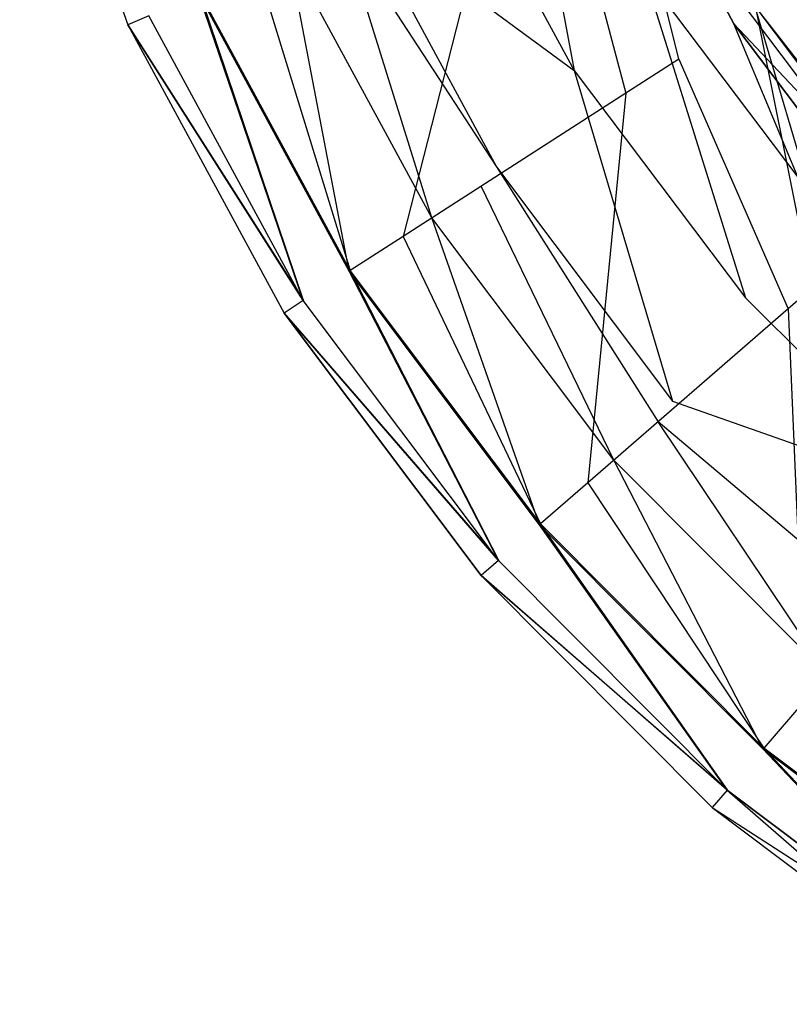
# Model space of a CAD drawing. Extents: x 0 to 0.37, y -0.56 to 0.
# Tile 1 of 25: x 0.008 to 0.07, y -0.531 to -0.451. Entities that reach past the tile are written whole.
import ezdxf

# ---------------------------------------------------------------- set-up
doc = ezdxf.new("R2010")
doc.units = 0
doc.layers.add('L0_WC_N_567610__0___REPLACEMTFO', color=7, linetype='CONTINUOUS')

msp = doc.modelspace()

# ---------------------------------------------------------------- linework, layer by layer
at = {"layer": 'L0_WC_N_567610__0___REPLACEMTFO', "color": 8}
for points, invisible_edges in [([(0.071262, -0.470463, 0.355781), (0.059459, -0.411724, 0.30968), (0.036403, -0.411724, 0.355781), (0.071262, -0.470463, 0.355781)], 14), ([(0.059459, -0.411724, 0.30968), (0.071262, -0.470463, 0.355781), (0.08891, -0.470463, 0.320497), (0.059459, -0.411724, 0.30968)], 13), ([(0.08891, -0.470463, 0.320497), (0.08891, -0.411724, 0.270597), (0.059459, -0.411724, 0.30968), (0.08891, -0.470463, 0.320497)], 14), ([(0.016583, -0.451881, 0.360648), (0.007843, -0.427059, 0.35585), (0.016583, -0.451881, 0.355748), (0.016583, -0.451881, 0.360648)], 13), ([(0.007843, -0.427059, 0.35585), (0.016583, -0.451881, 0.360648), (0.007843, -0.427059, 0.36075), (0.007843, -0.427059, 0.35585)], 14), ([(0.007843, -0.427059, 0.35585), (0.018259, -0.451131, 0.351348), (0.016583, -0.451881, 0.355748), (0.007843, -0.427059, 0.35585)], 13), ([(0.016583, -0.451881, 0.389154), (0.007843, -0.427059, 0.36075), (0.016583, -0.451881, 0.360648), (0.016583, -0.451881, 0.389154)], 13), ([(0.007843, -0.427059, 0.36075), (0.016583, -0.451881, 0.389154), (0.007843, -0.427059, 0.389256), (0.007843, -0.427059, 0.36075)], 14), ([(0.018288, -0.451129, 0.398048), (0.007843, -0.427059, 0.393683), (0.016583, -0.451881, 0.393581), (0.018288, -0.451129, 0.398048)], 13), ([(0.016583, -0.451881, 0.393581), (0.007843, -0.427059, 0.389256), (0.016583, -0.451881, 0.389154), (0.016583, -0.451881, 0.393581)], 13), ([(0.007843, -0.427059, 0.389256), (0.016583, -0.451881, 0.393581), (0.007843, -0.427059, 0.393683), (0.007843, -0.427059, 0.389256)], 14), ([(0.047361, -0.427571, 0.301485), (0.052586, -0.45555, 0.322173), (0.041534, -0.435108, 0.322769), (0.047361, -0.427571, 0.301485)], 14), ([(0.047361, -0.427571, 0.301485), (0.058206, -0.447683, 0.300382), (0.052586, -0.45555, 0.322173), (0.047361, -0.427571, 0.301485)], 14), ([(0.070052, -0.430793, 0.262664), (0.076863, -0.456601, 0.278893), (0.063967, -0.439493, 0.280361), (0.070052, -0.430793, 0.262664)], 14), ([(0.041534, -0.435108, 0.322769), (0.052586, -0.45555, 0.322173), (0.035133, -0.442687, 0.345072), (0.041534, -0.435108, 0.322769)], 14), ([(0.061032, -0.454633, 0.400031), (0.056025, -0.434352, 0.397728), (0.051188, -0.436494, 0.400031), (0.061032, -0.454633, 0.400031)], 14), ([(0.067334, -0.450581, 0.392352), (0.056025, -0.434352, 0.397728), (0.065485, -0.451778, 0.397633), (0.067334, -0.450581, 0.392352)], 13), ([(0.065485, -0.451778, 0.397633), (0.056025, -0.434352, 0.397728), (0.061032, -0.454633, 0.400031), (0.065485, -0.451778, 0.397633)], 14), ([(0.056769, -0.457374, 0.400031), (0.051188, -0.436494, 0.400031), (0.046555, -0.438555, 0.400031), (0.056769, -0.457374, 0.400031)], 13), ([(0.051188, -0.436494, 0.400031), (0.056769, -0.457374, 0.400031), (0.061032, -0.454633, 0.400031), (0.051188, -0.436494, 0.400031)], 14), ([(0.038781, -0.468941, 0.400031), (0.046555, -0.438555, 0.400031), (0.027006, -0.447247, 0.400031), (0.038781, -0.468941, 0.400031)], 13), ([(0.046555, -0.438555, 0.400031), (0.038781, -0.468941, 0.400031), (0.056769, -0.457374, 0.400031), (0.046555, -0.438555, 0.400031)], 14), ([(0.063967, -0.439493, 0.280361), (0.071635, -0.465462, 0.299368), (0.058206, -0.447683, 0.300382), (0.063967, -0.439493, 0.280361)], 14), ([(0.063967, -0.439493, 0.280361), (0.076863, -0.456601, 0.278893), (0.071635, -0.465462, 0.299368), (0.063967, -0.439493, 0.280361)], 14), ([(0.035133, -0.442687, 0.345072), (0.046332, -0.463333, 0.344887), (0.033853, -0.444202, 0.349533), (0.035133, -0.442687, 0.345072)], 14), ([(0.035133, -0.442687, 0.345072), (0.052586, -0.45555, 0.322173), (0.046332, -0.463333, 0.344887), (0.035133, -0.442687, 0.345072)], 14), ([(0.033853, -0.444202, 0.349533), (0.041107, -0.467445, 0.349426), (0.029536, -0.446122, 0.349531), (0.033853, -0.444202, 0.349533)], 13), ([(0.033853, -0.444202, 0.349533), (0.046332, -0.463333, 0.344887), (0.045081, -0.46489, 0.349429), (0.033853, -0.444202, 0.349533)], 14), ([(0.041107, -0.467445, 0.349426), (0.033853, -0.444202, 0.349533), (0.045081, -0.46489, 0.349429), (0.041107, -0.467445, 0.349426)], 14), ([(0.029536, -0.446122, 0.349531), (0.034438, -0.471733, 0.34942), (0.022287, -0.449345, 0.349528), (0.029536, -0.446122, 0.349531)], 13), ([(0.034438, -0.471733, 0.34942), (0.029536, -0.446122, 0.349531), (0.041107, -0.467445, 0.349426), (0.034438, -0.471733, 0.34942)], 14), ([(0.07126, -0.445556, 0.346106), (0.077442, -0.465123, 0.340021), (0.065512, -0.449246, 0.339658), (0.07126, -0.445556, 0.346106)], 13), ([(0.071009, -0.445877, 0.349064), (0.067556, -0.450297, 0.389741), (0.079521, -0.466219, 0.389685), (0.071009, -0.445877, 0.349064)], 14), ([(0.034517, -0.471682, 0.400031), (0.027006, -0.447247, 0.400031), (0.022373, -0.449307, 0.400031), (0.034517, -0.471682, 0.400031)], 13), ([(0.027006, -0.447247, 0.400031), (0.034517, -0.471682, 0.400031), (0.038781, -0.468941, 0.400031), (0.027006, -0.447247, 0.400031)], 14), ([(0.058206, -0.447683, 0.300382), (0.066421, -0.473893, 0.321619), (0.052586, -0.45555, 0.322173), (0.058206, -0.447683, 0.300382)], 14), ([(0.058206, -0.447683, 0.300382), (0.071635, -0.465462, 0.299368), (0.066421, -0.473893, 0.321619), (0.058206, -0.447683, 0.300382)], 14), ([(0.022287, -0.449345, 0.349528), (0.03073, -0.474112, 0.351239), (0.018259, -0.451131, 0.351348), (0.022287, -0.449345, 0.349528)], 13), ([(0.030758, -0.474106, 0.397938), (0.022373, -0.449307, 0.400031), (0.018288, -0.451129, 0.398048), (0.030758, -0.474106, 0.397938)], 14), ([(0.03073, -0.474112, 0.351239), (0.022287, -0.449345, 0.349528), (0.034438, -0.471733, 0.34942), (0.03073, -0.474112, 0.351239)], 14), ([(0.034517, -0.471682, 0.400031), (0.022373, -0.449307, 0.400031), (0.030758, -0.474106, 0.397938), (0.034517, -0.471682, 0.400031)], 14), ([(0.065485, -0.451778, 0.397633), (0.079336, -0.466552, 0.392271), (0.067334, -0.450581, 0.392352), (0.065485, -0.451778, 0.397633)], 14), ([(0.067334, -0.450581, 0.392352), (0.079521, -0.466219, 0.389685), (0.067556, -0.450297, 0.389741), (0.067334, -0.450581, 0.392352)], 14), ([(0.079521, -0.466219, 0.389685), (0.067334, -0.450581, 0.392352), (0.079336, -0.466552, 0.392271), (0.079521, -0.466219, 0.389685)], 13), ([(0.016583, -0.451881, 0.393581), (0.030758, -0.474106, 0.397938), (0.018288, -0.451129, 0.398048), (0.016583, -0.451881, 0.393581)], 14), ([(0.03073, -0.474112, 0.351239), (0.016583, -0.451881, 0.355748), (0.018259, -0.451131, 0.351348), (0.03073, -0.474112, 0.351239)], 14), ([(0.073679, -0.471462, 0.400031), (0.065485, -0.451778, 0.397633), (0.061032, -0.454633, 0.400031), (0.073679, -0.471462, 0.400031)], 14), ([(0.079336, -0.466552, 0.392271), (0.065485, -0.451778, 0.397633), (0.077677, -0.468, 0.397551), (0.079336, -0.466552, 0.392271)], 13), ([(0.077677, -0.468, 0.397551), (0.065485, -0.451778, 0.397633), (0.073679, -0.471462, 0.400031), (0.077677, -0.468, 0.397551)], 14), ([(0.029189, -0.475109, 0.360538), (0.016583, -0.451881, 0.355748), (0.029189, -0.475109, 0.355637), (0.029189, -0.475109, 0.360538)], 13), ([(0.016583, -0.451881, 0.355748), (0.029189, -0.475109, 0.360538), (0.016583, -0.451881, 0.360648), (0.016583, -0.451881, 0.355748)], 14), ([(0.016583, -0.451881, 0.355748), (0.03073, -0.474112, 0.351239), (0.029189, -0.475109, 0.355637), (0.016583, -0.451881, 0.355748)], 13), ([(0.029189, -0.475109, 0.389044), (0.016583, -0.451881, 0.360648), (0.029189, -0.475109, 0.360538), (0.029189, -0.475109, 0.389044)], 13), ([(0.016583, -0.451881, 0.360648), (0.029189, -0.475109, 0.389044), (0.016583, -0.451881, 0.389154), (0.016583, -0.451881, 0.360648)], 14), ([(0.030758, -0.474106, 0.397938), (0.016583, -0.451881, 0.393581), (0.029189, -0.475109, 0.39347), (0.030758, -0.474106, 0.397938)], 13), ([(0.029189, -0.475109, 0.39347), (0.016583, -0.451881, 0.389154), (0.029189, -0.475109, 0.389044), (0.029189, -0.475109, 0.39347)], 13), ([(0.016583, -0.451881, 0.389154), (0.029189, -0.475109, 0.39347), (0.016583, -0.451881, 0.393581), (0.016583, -0.451881, 0.389154)], 14), ([(0.069851, -0.474783, 0.400031), (0.061032, -0.454633, 0.400031), (0.056769, -0.457374, 0.400031), (0.069851, -0.474783, 0.400031)], 13), ([(0.061032, -0.454633, 0.400031), (0.069851, -0.474783, 0.400031), (0.073679, -0.471462, 0.400031), (0.061032, -0.454633, 0.400031)], 14), ([(0.052586, -0.45555, 0.322173), (0.060535, -0.482223, 0.34472), (0.046332, -0.463333, 0.344887), (0.052586, -0.45555, 0.322173)], 14), ([(0.052586, -0.45555, 0.322173), (0.066421, -0.473893, 0.321619), (0.060535, -0.482223, 0.34472), (0.052586, -0.45555, 0.322173)], 14), ([(0.053702, -0.488797, 0.400031), (0.056769, -0.457374, 0.400031), (0.038781, -0.468941, 0.400031), (0.053702, -0.488797, 0.400031)], 13), ([(0.056769, -0.457374, 0.400031), (0.053702, -0.488797, 0.400031), (0.069851, -0.474783, 0.400031), (0.056769, -0.457374, 0.400031)], 14), ([(0.046332, -0.463333, 0.344887), (0.059358, -0.483889, 0.34934), (0.045081, -0.46489, 0.349429), (0.046332, -0.463333, 0.344887)], 14), ([(0.046332, -0.463333, 0.344887), (0.060535, -0.482223, 0.34472), (0.059358, -0.483889, 0.34934), (0.046332, -0.463333, 0.344887)], 14), ([(0.045081, -0.46489, 0.349429), (0.055789, -0.486986, 0.349335), (0.041107, -0.467445, 0.349426), (0.045081, -0.46489, 0.349429)], 13), ([(0.055789, -0.486986, 0.349335), (0.045081, -0.46489, 0.349429), (0.059358, -0.483889, 0.34934), (0.055789, -0.486986, 0.349335)], 14), ([(0.071635, -0.465462, 0.299368), (0.082557, -0.489943, 0.321141), (0.066421, -0.473893, 0.321619), (0.071635, -0.465462, 0.299368)], 14), ([(0.041107, -0.467445, 0.349426), (0.049803, -0.49218, 0.349326), (0.034438, -0.471733, 0.34942), (0.041107, -0.467445, 0.349426)], 13), ([(0.049803, -0.49218, 0.349326), (0.041107, -0.467445, 0.349426), (0.055789, -0.486986, 0.349335), (0.049803, -0.49218, 0.349326)], 14), ([(0.049874, -0.492119, 0.400031), (0.038781, -0.468941, 0.400031), (0.034517, -0.471682, 0.400031), (0.049874, -0.492119, 0.400031)], 13), ([(0.038781, -0.468941, 0.400031), (0.049874, -0.492119, 0.400031), (0.053702, -0.488797, 0.400031), (0.038781, -0.468941, 0.400031)], 14), ([(0.085246, -0.490231, 0.400031), (0.073679, -0.471462, 0.400031), (0.069851, -0.474783, 0.400031), (0.085246, -0.490231, 0.400031)], 13), ([(0.034438, -0.471733, 0.34942), (0.046473, -0.495065, 0.351144), (0.03073, -0.474112, 0.351239), (0.034438, -0.471733, 0.34942)], 13), ([(0.046499, -0.495053, 0.397843), (0.034517, -0.471682, 0.400031), (0.030758, -0.474106, 0.397938), (0.046499, -0.495053, 0.397843)], 14), ([(0.046473, -0.495065, 0.351144), (0.034438, -0.471733, 0.34942), (0.049803, -0.49218, 0.349326), (0.046473, -0.495065, 0.351144)], 14), ([(0.049874, -0.492119, 0.400031), (0.034517, -0.471682, 0.400031), (0.046499, -0.495053, 0.397843), (0.049874, -0.492119, 0.400031)], 14), ([(0.066421, -0.473893, 0.321619), (0.082557, -0.489943, 0.321141), (0.060535, -0.482223, 0.34472), (0.066421, -0.473893, 0.321619)], 14), ([(0.029189, -0.475109, 0.39347), (0.046499, -0.495053, 0.397843), (0.030758, -0.474106, 0.397938), (0.029189, -0.475109, 0.39347)], 14), ([(0.046473, -0.495065, 0.351144), (0.029189, -0.475109, 0.355637), (0.03073, -0.474112, 0.351239), (0.046473, -0.495065, 0.351144)], 14), ([(0.071213, -0.506368, 0.400031), (0.069851, -0.474783, 0.400031), (0.053702, -0.488797, 0.400031), (0.071213, -0.506368, 0.400031)], 13), ([(0.069851, -0.474783, 0.400031), (0.071213, -0.506368, 0.400031), (0.085246, -0.490231, 0.400031), (0.069851, -0.474783, 0.400031)], 14), ([(0.045091, -0.49627, 0.360442), (0.029189, -0.475109, 0.355637), (0.045091, -0.49627, 0.355542), (0.045091, -0.49627, 0.360442)], 13), ([(0.029189, -0.475109, 0.355637), (0.045091, -0.49627, 0.360442), (0.029189, -0.475109, 0.360538), (0.029189, -0.475109, 0.355637)], 14), ([(0.029189, -0.475109, 0.355637), (0.046473, -0.495065, 0.351144), (0.045091, -0.49627, 0.355542), (0.029189, -0.475109, 0.355637)], 13), ([(0.029189, -0.475109, 0.389044), (0.045091, -0.49627, 0.360442), (0.045091, -0.49627, 0.388948), (0.029189, -0.475109, 0.389044)], 13), ([(0.045091, -0.49627, 0.360442), (0.029189, -0.475109, 0.389044), (0.029189, -0.475109, 0.360538), (0.045091, -0.49627, 0.360442)], 14), ([(0.046499, -0.495053, 0.397843), (0.029189, -0.475109, 0.39347), (0.045091, -0.49627, 0.393375), (0.046499, -0.495053, 0.397843)], 13), ([(0.045091, -0.49627, 0.393375), (0.029189, -0.475109, 0.389044), (0.045091, -0.49627, 0.388948), (0.045091, -0.49627, 0.393375)], 13), ([(0.029189, -0.475109, 0.389044), (0.045091, -0.49627, 0.393375), (0.029189, -0.475109, 0.39347), (0.029189, -0.475109, 0.389044)], 14), ([(0.077199, -0.498921, 0.344577), (0.059358, -0.483889, 0.34934), (0.060535, -0.482223, 0.34472), (0.077199, -0.498921, 0.344577)], 14), ([(0.060535, -0.482223, 0.34472), (0.082557, -0.489943, 0.321141), (0.077199, -0.498921, 0.344577), (0.060535, -0.482223, 0.34472)], 14), ([(0.059358, -0.483889, 0.34934), (0.073026, -0.504282, 0.349258), (0.055789, -0.486986, 0.349335), (0.059358, -0.483889, 0.34934)], 13), ([(0.059358, -0.483889, 0.34934), (0.077199, -0.498921, 0.344577), (0.076127, -0.500716, 0.349265), (0.059358, -0.483889, 0.34934)], 13), ([(0.073026, -0.504282, 0.349258), (0.059358, -0.483889, 0.34934), (0.076127, -0.500716, 0.349265), (0.073026, -0.504282, 0.349258)], 14), ([(0.055789, -0.486986, 0.349335), (0.067825, -0.510264, 0.349247), (0.049803, -0.49218, 0.349326), (0.055789, -0.486986, 0.349335)], 13), ([(0.067825, -0.510264, 0.349247), (0.055789, -0.486986, 0.349335), (0.073026, -0.504282, 0.349258), (0.067825, -0.510264, 0.349247)], 14), ([(0.067887, -0.510193, 0.400031), (0.053702, -0.488797, 0.400031), (0.049874, -0.492119, 0.400031), (0.067887, -0.510193, 0.400031)], 13), ([(0.053702, -0.488797, 0.400031), (0.067887, -0.510193, 0.400031), (0.071213, -0.506368, 0.400031), (0.053702, -0.488797, 0.400031)], 14), ([(0.049803, -0.49218, 0.349326), (0.064931, -0.513586, 0.351064), (0.046473, -0.495065, 0.351144), (0.049803, -0.49218, 0.349326)], 13), ([(0.064954, -0.51357, 0.397763), (0.049874, -0.492119, 0.400031), (0.046499, -0.495053, 0.397843), (0.064954, -0.51357, 0.397763)], 14), ([(0.064931, -0.513586, 0.351064), (0.049803, -0.49218, 0.349326), (0.067825, -0.510264, 0.349247), (0.064931, -0.513586, 0.351064)], 14), ([(0.067887, -0.510193, 0.400031), (0.049874, -0.492119, 0.400031), (0.064954, -0.51357, 0.397763), (0.067887, -0.510193, 0.400031)], 14), ([(0.045091, -0.49627, 0.393375), (0.064954, -0.51357, 0.397763), (0.046499, -0.495053, 0.397843), (0.045091, -0.49627, 0.393375)], 14), ([(0.064931, -0.513586, 0.351064), (0.045091, -0.49627, 0.355542), (0.046473, -0.495065, 0.351144), (0.064931, -0.513586, 0.351064)], 14), ([(0.06373, -0.514973, 0.360362), (0.045091, -0.49627, 0.355542), (0.06373, -0.514973, 0.355461), (0.06373, -0.514973, 0.360362)], 13), ([(0.045091, -0.49627, 0.355542), (0.06373, -0.514973, 0.360362), (0.045091, -0.49627, 0.360442), (0.045091, -0.49627, 0.355542)], 14), ([(0.045091, -0.49627, 0.355542), (0.064931, -0.513586, 0.351064), (0.06373, -0.514973, 0.355461), (0.045091, -0.49627, 0.355542)], 13), ([(0.045091, -0.49627, 0.388948), (0.06373, -0.514973, 0.360362), (0.06373, -0.514973, 0.388868), (0.045091, -0.49627, 0.388948)], 13), ([(0.06373, -0.514973, 0.360362), (0.045091, -0.49627, 0.388948), (0.045091, -0.49627, 0.360442), (0.06373, -0.514973, 0.360362)], 14), ([(0.064954, -0.51357, 0.397763), (0.045091, -0.49627, 0.393375), (0.06373, -0.514973, 0.393294), (0.064954, -0.51357, 0.397763)], 13), ([(0.06373, -0.514973, 0.393294), (0.045091, -0.49627, 0.388948), (0.06373, -0.514973, 0.388868), (0.06373, -0.514973, 0.393294)], 13), ([(0.045091, -0.49627, 0.388948), (0.06373, -0.514973, 0.393294), (0.045091, -0.49627, 0.393375), (0.045091, -0.49627, 0.388948)], 14), ([(0.073026, -0.504282, 0.349258), (0.088195, -0.525612, 0.349179), (0.067825, -0.510264, 0.349247), (0.073026, -0.504282, 0.349258)], 13), ([(0.088246, -0.525533, 0.400031), (0.071213, -0.506368, 0.400031), (0.067887, -0.510193, 0.400031), (0.088246, -0.525533, 0.400031)], 13), ([(0.067825, -0.510264, 0.349247), (0.085802, -0.529312, 0.350994), (0.064931, -0.513586, 0.351064), (0.067825, -0.510264, 0.349247)], 13), ([(0.085822, -0.529292, 0.397694), (0.067887, -0.510193, 0.400031), (0.064954, -0.51357, 0.397763), (0.085822, -0.529292, 0.397694)], 14), ([(0.085802, -0.529312, 0.350994), (0.067825, -0.510264, 0.349247), (0.088195, -0.525612, 0.349179), (0.085802, -0.529312, 0.350994)], 14), ([(0.088246, -0.525533, 0.400031), (0.067887, -0.510193, 0.400031), (0.085822, -0.529292, 0.397694), (0.088246, -0.525533, 0.400031)], 14), ([(0.06373, -0.514973, 0.393294), (0.085822, -0.529292, 0.397694), (0.064954, -0.51357, 0.397763), (0.06373, -0.514973, 0.393294)], 14), ([(0.064931, -0.513586, 0.351064), (0.084809, -0.530855, 0.355391), (0.06373, -0.514973, 0.355461), (0.064931, -0.513586, 0.351064)], 14), ([(0.084809, -0.530855, 0.355391), (0.064931, -0.513586, 0.351064), (0.085802, -0.529312, 0.350994), (0.084809, -0.530855, 0.355391)], 13), ([(0.084809, -0.530855, 0.360292), (0.06373, -0.514973, 0.355461), (0.084809, -0.530855, 0.355391), (0.084809, -0.530855, 0.360292)], 13), ([(0.06373, -0.514973, 0.355461), (0.084809, -0.530855, 0.360292), (0.06373, -0.514973, 0.360362), (0.06373, -0.514973, 0.355461)], 14), ([(0.084809, -0.530855, 0.388798), (0.06373, -0.514973, 0.360362), (0.084809, -0.530855, 0.360292), (0.084809, -0.530855, 0.388798)], 13), ([(0.06373, -0.514973, 0.360362), (0.084809, -0.530855, 0.388798), (0.06373, -0.514973, 0.388868), (0.06373, -0.514973, 0.360362)], 14), ([(0.085822, -0.529292, 0.397694), (0.06373, -0.514973, 0.393294), (0.084809, -0.530855, 0.393225), (0.085822, -0.529292, 0.397694)], 13), ([(0.084809, -0.530855, 0.393225), (0.06373, -0.514973, 0.388868), (0.084809, -0.530855, 0.388798), (0.084809, -0.530855, 0.393225)], 13), ([(0.06373, -0.514973, 0.388868), (0.084809, -0.530855, 0.393225), (0.06373, -0.514973, 0.393294), (0.06373, -0.514973, 0.388868)], 14)]:
    msp.add_3dface(points, dxfattribs=dict(at, invisible_edges=invisible_edges))

doc.saveas('drawing.dxf')
